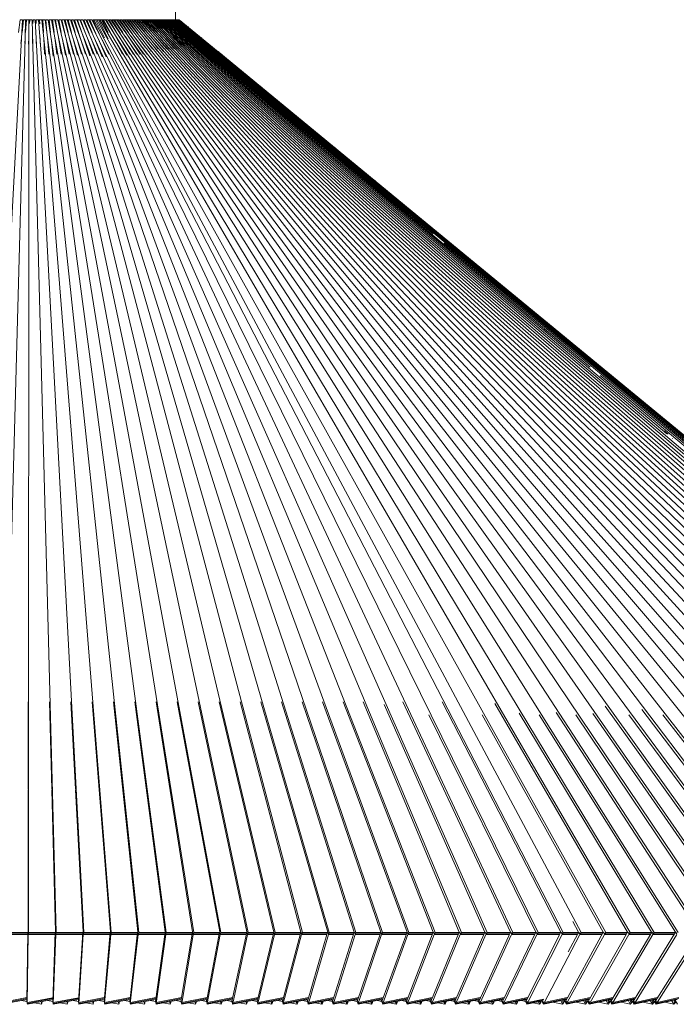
# Model space of a CAD drawing. Header units: millimetres. Extents: x 6154 to 9370, y -3062 to 6985.
# Tile 15 of 22: x 6590 to 6775, y 1381 to 1658. Entities that reach past the tile are written whole.
import ezdxf

# ---------------------------------------------------------------- set-up
doc = ezdxf.new("R2010")
doc.units = ezdxf.units.MM
doc.linetypes.add('Dash', pattern=[6, 3, -3])
doc.layers.add('A-ANNO-DIMS', color=7, linetype='Dash', lineweight=9, true_color=0xd2d2d2)
doc.layers.add('E-LITE-EQPM', color=7, linetype='Continuous', lineweight=20)

# ---------------------------------------------------------------- blocks, each defined once
blk = doc.blocks.new('20116 - 20116 SAIGON IN Ivory white pendant lamp ø700-517438-Alzado_PDF')
at = {"layer": 'E-LITE-EQPM'}
for p, q in [((6577.43, 1401.25), (6591.22, 1657.85)), ((6590.58, 1657.85), (6590.11, 1654.28)), ((6590.58, 1657.85), (6591.22, 1657.85)), ((6591.49, 1657.85), (6591.11, 1654.28)), ((6591.49, 1657.85), (6593.95, 1657.85)), ((6591.49, 1657.85), (6592.13, 1657.85)), ((6591.99, 1652.69), (6592.13, 1657.85)), ((6592.4, 1657.85), (6592.12, 1654.28)), ((6592.13, 1657.85), (6592.94, 1657.85)), ((6592.94, 1657.85), (6593.31, 1657.85)), ((6592.94, 1401.25), (6593.04, 1657.85)), ((6593.31, 1657.85), (6593.25, 1656.74)), ((6593.31, 1657.85), (6593.95, 1657.85)), ((6600.71, 1401.25), (6593.95, 1657.85)), ((6594.22, 1657.85), (6594.19, 1656.75)), ((6594.22, 1657.85), (6594.85, 1657.85)), ((6608.45, 1401.25), (6594.85, 1657.85)), ((6595.13, 1657.85), (6597.58, 1657.85)), ((6595.13, 1657.85), (6595.76, 1657.85)), ((6595.13, 1657.85), (6595.13, 1656.74)), ((6595.76, 1657.85), (6596.39, 1657.85)), ((6616.22, 1401.25), (6595.76, 1657.85)), ((6596.04, 1657.85), (6596.07, 1656.72)), ((6596.39, 1657.85), (6596.94, 1657.85)), ((6623.94, 1401.25), (6596.67, 1657.85)), ((6596.94, 1657.85), (6597.58, 1657.85)), ((6596.94, 1657.85), (6597.13, 1654.28)), ((6631.69, 1401.25), (6597.58, 1657.85)), ((6597.85, 1657.85), (6598.13, 1654.28)), ((6597.85, 1657.85), (6598.48, 1657.85)), ((6639.39, 1401.25), (6598.48, 1657.85)), ((6598.75, 1657.85), (6601.18, 1657.85)), ((6598.75, 1657.85), (6599.13, 1654.28)), ((6598.75, 1657.85), (6599.38, 1657.85)), ((6599.38, 1657.85), (6599.84, 1657.85)), ((6647.06, 1401.25), (6599.38, 1657.85)), ((6599.65, 1657.85), (6600.13, 1654.28)), ((6599.84, 1657.85), (6600.56, 1657.85)), ((6654.74, 1401.25), (6600.29, 1657.85)), ((6600.56, 1657.85), (6601.18, 1657.85)), ((6600.56, 1657.85), (6601.12, 1654.28)), ((6662.35, 1401.25), (6601.18, 1657.85)), ((6601.45, 1657.85), (6602.08, 1657.85)), ((6601.45, 1657.85), (6602.11, 1654.28)), ((6669.97, 1401.25), (6602.08, 1657.85)), ((6602.34, 1657.85), (6603.29, 1653.35)), ((6602.34, 1657.85), (6603.85, 1657.85)), ((6602.34, 1657.85), (6602.97, 1657.85)), ((6602.97, 1657.85), (6603.29, 1657.85)), ((6677.53, 1401.25), (6602.97, 1657.85)), ((6603.23, 1657.85), (6604.08, 1654.28)), ((6603.29, 1657.85), (6604.12, 1657.85)), ((6685.04, 1401.25), (6603.85, 1657.85)), ((6604.12, 1657.85), (6604.73, 1657.85)), ((6604.12, 1657.85), (6605.05, 1654.28)), ((6692.53, 1401.25), (6604.73, 1657.85)), ((6605, 1657.85), (6605.61, 1657.85)), ((6605, 1657.85), (6606.03, 1654.28)), ((6699.94, 1401.25), (6605.61, 1657.85)), ((6605.87, 1657.85), (6606.48, 1657.85)), ((6605.87, 1657.85), (6607.34, 1657.85)), ((6605.87, 1657.85), (6608.93, 1648.11)), ((6606.48, 1657.85), (6606.74, 1657.85)), ((6707.34, 1401.25), (6606.48, 1657.85)), ((6606.74, 1657.85), (6607.34, 1657.85)), ((6606.74, 1657.85), (6610.19, 1647.69)), ((6714.67, 1401.25), (6607.34, 1657.85)), ((6607.6, 1657.85), (6608.91, 1654.28)), ((6607.6, 1657.85), (6608.2, 1657.85)), ((6607.63, 1657.85), (6608.2, 1657.85)), ((6721.91, 1401.25), (6608.2, 1657.85)), ((6608.46, 1657.85), (6609.05, 1657.85)), ((6608.46, 1657.85), (6609.97, 1653.97)), ((6608.48, 1657.85), (6609.05, 1657.85)), ((6729.14, 1401.25), (6609.05, 1657.85)), ((6609.31, 1657.85), (6610.73, 1657.85)), ((6609.31, 1657.85), (6609.9, 1657.85)), ((6609.31, 1657.85), (6610.79, 1654.28)), ((6609.33, 1657.85), (6609.9, 1657.85)), ((6609.9, 1657.85), (6610.19, 1657.85)), ((6736.26, 1401.25), (6609.9, 1657.85)), ((6610.15, 1657.85), (6611.85, 1653.97)), ((6610.19, 1657.85), (6610.73, 1657.85)), ((6610.35, 1657.12), (6610.19, 1657.12)), ((6743.34, 1401.25), (6610.73, 1657.85)), ((6610.98, 1657.85), (6612.78, 1653.97)), ((6610.98, 1657.85), (6612.15, 1657.85)), ((6611, 1657.85), (6611.81, 1657.85)), ((6748.33, 1401.25), (6611.33, 1657.85)), ((6611.81, 1657.85), (6614.31, 1652.73)), ((6611.81, 1657.85), (6612.96, 1657.85)), ((6755.28, 1401.25), (6612.15, 1657.85)), ((6612.62, 1657.85), (6614.01, 1657.85)), ((6612.62, 1657.85), (6614.56, 1657.85)), ((6612.62, 1657.85), (6615.37, 1652.5)), ((6612.96, 1657.85), (6613.64, 1657.85)), ((6762.15, 1401.25), (6612.96, 1657.85)), ((6613.43, 1657.85), (6615.37, 1654.25)), ((6768.93, 1401.25), (6613.77, 1657.85)), ((6614.01, 1657.85), (6615.98, 1654.28)), ((6614.01, 1657.85), (6614.56, 1657.85)), ((6775.63, 1401.25), (6614.56, 1657.85)), ((6614.8, 1657.85), (6617.03, 1653.97)), ((6614.8, 1657.85), (6615.35, 1657.85)), ((6614.82, 1657.85), (6615.35, 1657.85)), ((6782.24, 1401.25), (6615.35, 1657.85)), ((6615.58, 1657.85), (6617.72, 1654.28)), ((6615.58, 1657.85), (6616.12, 1657.85)), ((6615.6, 1657.85), (6616.12, 1657.85)), ((6788.77, 1401.25), (6616.12, 1657.85)), ((6616.35, 1657.85), (6618.77, 1653.97)), ((6616.35, 1657.85), (6616.88, 1657.85)), ((6616.35, 1657.85), (6617.09, 1657.85)), ((6616.36, 1657.85), (6616.88, 1657.85)), ((6616.88, 1657.85), (6617.09, 1657.85)), ((6795.19, 1401.25), (6616.88, 1657.85)), ((6617.09, 1657.85), (6617.11, 1657.85)), ((6617.11, 1657.85), (6619.42, 1654.28)), ((6617.11, 1657.85), (6617.64, 1657.85)), ((6617.11, 1657.85), (6617.64, 1657.85)), ((6801.52, 1401.25), (6617.64, 1657.85)), ((6617.86, 1657.85), (6620.45, 1653.97)), ((6617.86, 1657.85), (6618.38, 1657.85)), ((6617.88, 1657.85), (6618.38, 1657.85)), ((6807.75, 1401.25), (6618.38, 1657.85)), ((6618.6, 1657.85), (6621.06, 1654.28)), ((6618.6, 1657.85), (6619.11, 1657.85)), ((6618.61, 1657.85), (6619.11, 1657.85)), ((6813.88, 1401.25), (6619.11, 1657.85)), ((6619.33, 1657.85), (6622.08, 1653.97)), ((6619.33, 1657.85), (6619.83, 1657.85)), ((6619.35, 1657.85), (6619.83, 1657.85)), ((6819.9, 1401.25), (6619.83, 1657.85)), ((6620.04, 1657.85), (6622.66, 1654.28)), ((6620.04, 1657.85), (6620.53, 1657.85)), ((6620.04, 1657.85), (6620.54, 1657.85)), ((6620.53, 1657.85), (6620.54, 1657.85)), ((6825.81, 1401.25), (6620.53, 1657.85)), ((6620.54, 1657.85), (6620.74, 1657.85)), ((6620.74, 1657.85), (6623.66, 1653.97)), ((6620.74, 1657.85), (6621.23, 1657.85)), ((6620.74, 1657.85), (6621.23, 1657.85)), ((6831.61, 1401.25), (6621.23, 1657.85)), ((6621.43, 1657.85), (6624.19, 1654.28)), ((6621.43, 1657.85), (6621.9, 1657.85)), ((6621.44, 1657.85), (6621.9, 1657.85)), ((6837.3, 1401.25), (6621.9, 1657.85)), ((6622.11, 1657.85), (6624.94, 1654.28)), ((6622.11, 1657.85), (6622.57, 1657.85)), ((6622.11, 1657.85), (6622.57, 1657.85)), ((6842.86, 1401.25), (6622.57, 1657.85)), ((6622.77, 1657.85), (6625.72, 1654.22)), ((6622.77, 1657.85), (6623.22, 1657.85)), ((6622.78, 1657.85), (6623.22, 1657.85)), ((6848.31, 1401.25), (6623.22, 1657.85)), ((6623.42, 1657.85), (6626.39, 1654.28)), ((6623.42, 1657.85), (6623.86, 1657.85)), ((6623.42, 1657.85), (6623.86, 1657.85)), ((6623.42, 1657.85), (6623.86, 1657.85)), ((6623.86, 1657.85), (6623.99, 1657.85)), ((6853.63, 1401.25), (6623.86, 1657.85)), ((6623.99, 1657.85), (6624.05, 1657.85)), ((6624.05, 1657.85), (6627.35, 1653.97)), ((6624.05, 1657.85), (6624.49, 1657.85)), ((6624.05, 1657.85), (6624.49, 1657.85)), ((6858.83, 1401.25), (6624.49, 1657.85)), ((6624.67, 1657.85), (6627.78, 1654.28)), ((6624.67, 1657.85), (6625.09, 1657.85)), ((6624.68, 1657.85), (6625.09, 1657.85)), ((6863.9, 1401.25), (6625.09, 1657.85)), ((6625.27, 1657.85), (6628.45, 1654.28)), ((6625.27, 1657.85), (6625.69, 1657.85)), ((6625.28, 1657.85), (6625.69, 1657.85)), ((6868.84, 1401.25), (6625.69, 1657.85)), ((6625.86, 1657.85), (6629.17, 1654.2)), ((6625.86, 1657.85), (6626.27, 1657.85)), ((6625.87, 1657.85), (6626.27, 1657.85)), ((6873.65, 1401.25), (6626.27, 1657.85)), ((6626.44, 1657.85), (6629.74, 1654.28)), ((6626.44, 1657.85), (6626.83, 1657.85)), ((6626.44, 1657.85), (6626.83, 1657.85)), ((6878.32, 1401.25), (6626.83, 1657.85)), ((6627, 1657.85), (6629.43, 1655.26)), ((6627, 1657.85), (6627.38, 1657.85)), ((6627, 1657.85), (6627.38, 1657.85)), ((6627, 1657.85), (6627.38, 1657.85)), ((6627.38, 1657.85), (6627.44, 1657.85)), ((6882.85, 1401.25), (6627.38, 1657.85)), ((6627.44, 1657.85), (6627.54, 1657.85)), ((6627.54, 1657.85), (6630.01, 1655.26)), ((6627.54, 1657.85), (6627.91, 1657.85)), ((6627.54, 1657.85), (6627.91, 1657.85)), ((6887.25, 1401.25), (6627.91, 1657.85)), ((6628.07, 1657.85), (6630.58, 1655.26)), ((6628.07, 1657.85), (6628.43, 1657.85)), ((6628.07, 1657.85), (6628.43, 1657.85)), ((6891.5, 1401.25), (6628.43, 1657.85)), ((6628.58, 1657.85), (6631.13, 1655.26)), ((6628.58, 1657.85), (6628.92, 1657.85)), ((6628.58, 1657.85), (6628.92, 1657.85)), ((6895.61, 1401.25), (6628.92, 1657.85)), ((6629.07, 1657.85), (6631.61, 1655.32)), ((6629.07, 1657.85), (6629.41, 1657.85)), ((6629.07, 1657.85), (6629.41, 1657.85)), ((6899.57, 1401.25), (6629.41, 1657.85)), ((6629.55, 1657.85), (6632.12, 1655.31)), ((6629.55, 1657.85), (6629.87, 1657.85)), ((6629.6, 1657.85), (6629.87, 1657.85)), ((6903.39, 1401.25), (6629.87, 1657.85)), ((6630.01, 1657.85), (6632.62, 1655.32)), ((6630.01, 1657.85), (6630.15, 1657.85)), ((6630.06, 1657.85), (6630.32, 1657.85)), ((6630.15, 1657.85), (6630.32, 1657.85)), ((6907.05, 1401.25), (6630.32, 1657.85)), ((6630.45, 1657.85), (6633.1, 1655.31)), ((6630.45, 1657.85), (6630.75, 1657.85)), ((6630.45, 1657.85), (6630.58, 1657.85)), ((6630.75, 1657.85), (6630.89, 1657.85)), ((6910.57, 1401.25), (6630.75, 1657.85)), ((6630.87, 1657.85), (6633.48, 1655.38)), ((6630.89, 1657.85), (6631.28, 1657.85)), ((6913.93, 1401.25), (6631.16, 1657.85)), ((6631.28, 1657.85), (6634, 1655.3)), ((6631.28, 1657.85), (6631.67, 1657.85)), ((6631.28, 1657.85), (6631.4, 1657.85)), ((6917.14, 1401.25), (6631.55, 1657.85)), ((6631.67, 1657.85), (6633.14, 1656.48)), ((6631.67, 1657.85), (6632.04, 1657.85)), ((6631.67, 1657.85), (6631.78, 1657.85)), ((6920.19, 1401.25), (6631.93, 1657.85)), ((6632.04, 1657.85), (6633.48, 1656.53)), ((6632.04, 1657.85), (6632.39, 1657.85)), ((6632.04, 1657.85), (6632.15, 1657.85)), ((6923.08, 1401.25), (6632.29, 1657.85)), ((6632.39, 1657.85), (6633.91, 1656.48)), ((6632.39, 1657.85), (6632.72, 1657.85)), ((6632.39, 1657.85), (6632.5, 1657.85)), ((6925.81, 1401.25), (6632.63, 1657.85)), ((6632.72, 1657.85), (6634.26, 1656.47)), ((6632.72, 1657.85), (6633.04, 1657.85)), ((6632.72, 1657.85), (6632.82, 1657.85)), ((6928.39, 1401.25), (6632.95, 1657.85)), ((6633.04, 1657.85), (6634.59, 1656.47)), ((6633.04, 1657.85), (6633.34, 1657.85)), ((6930.8, 1401.25), (6633.25, 1657.85)), ((6633.34, 1657.85), (6634.9, 1656.46)), ((6633.34, 1657.85), (6633.61, 1657.85)), ((6933.05, 1401.25), (6633.53, 1657.85)), ((6633.61, 1657.85), (6635.2, 1656.46)), ((6633.61, 1657.85), (6633.76, 1657.85)), ((6935.13, 1401.25), (6633.8, 1657.85)), ((6633.87, 1657.85), (6635.47, 1656.46)), ((6633.87, 1657.85), (6634.01, 1657.85)), ((6875.4, 1453.46), (6634.04, 1657.85)), ((6634.11, 1657.85), (6634.24, 1657.85)), ((6634.25, 1655.82), (6634.34, 1655.74)), ((6634.27, 1657.85), (6634.34, 1657.85)), ((6772.47, 1541.41), (6634.27, 1657.85)), ((6634.33, 1657.85), (6634.34, 1657.83)), ((6634.34, 1657.85), (6634.47, 1657.85)), ((6750.94, 1560.16), (6634.47, 1657.85)), ((6634.53, 1657.85), (6634.66, 1657.85)), ((6706.78, 1597.6), (6634.66, 1657.85)), ((6634.71, 1657.85), (6634.82, 1657.85)), ((6943.07, 1401.25), (6634.82, 1657.85)), ((6634.87, 1657.85), (6634.97, 1657.85)), ((6944.15, 1401.25), (6634.97, 1657.85)), ((6945.07, 1401.25), (6635.1, 1657.85)), ((6635.12, 1656.98), (6635.21, 1656.9)), ((6635.13, 1657.85), (6635.24, 1657.85)), ((6945.81, 1401.25), (6635.21, 1657.85)), ((6654.59, 1641.93), (6635.3, 1657.85)), ((6635.55, 1656.98), (6635.64, 1656.9)), ((6635.56, 1656.59), (6635.64, 1656.53)), ((6635.59, 1657.36), (6635.64, 1657.32)), ((6635.63, 1655.82), (6635.64, 1655.82)), ((6636.07, 1657.3), (6636, 1657.36)), ((6636, 1656.59), (6636.07, 1656.53)), ((6636.01, 1656.21), (6636.07, 1656.16)), ((6636.07, 1657.33), (6636.02, 1657.36)), ((6636.07, 1657.33), (6636.03, 1657.36)), ((6636.04, 1656.98), (6636.07, 1656.96)), ((6636.45, 1656.21), (6636.5, 1656.17)), ((6636.93, 1656.55), (6636.88, 1656.59)), ((6637.87, 1655.82), (6637.72, 1655.94)), ((6637.82, 1655.82), (6637.79, 1655.84)), ((6585.16, 1401.25), (6591.99, 1652.66)), ((6590.94, 1652.63), (6590.79, 1651.19)), ((6591.98, 1652.6), (6591.87, 1651.19)), ((6593.03, 1652.72), (6592.94, 1650.95)), ((6594.08, 1652.7), (6594.04, 1651.19)), ((6595.12, 1652.72), (6595.12, 1651.19)), ((6596.17, 1652.73), (6596.21, 1651.19)), ((6597.22, 1652.69), (6597.46, 1648.11)), ((6598.25, 1652.81), (6598.62, 1648.11)), ((6599.29, 1652.78), (6599.84, 1647.58)), ((6600.32, 1652.8), (6600.94, 1648.11)), ((6601.35, 1652.81), (6602.1, 1648.11)), ((6602.39, 1652.78), (6603.29, 1647.9)), ((6603.39, 1652.9), (6604.4, 1648.11)), ((6604.41, 1652.87), (6605.54, 1648.11)), ((6605.42, 1652.88), (6606.74, 1647.86)), ((6606.42, 1652.9), (6607.81, 1648.11)), ((6609.39, 1652.95), (6611.16, 1648.11)), ((6610.36, 1652.98), (6612.26, 1648.11)), ((6611.32, 1652.99), (6613.64, 1647.42)), ((6612.4, 1652.73), (6614.74, 1647.42)), ((6613.36, 1652.73), (6615.51, 1648.11)), ((6616.63, 1653.1), (6619.4, 1648.11)), ((6617.53, 1653.12), (6620.54, 1647.9)), ((6618.41, 1653.13), (6621.43, 1648.11)), ((6619.28, 1653.16), (6622.42, 1648.11)), ((6620.13, 1653.18), (6623.41, 1648.11)), ((6620.96, 1653.2), (6624.37, 1648.11)), ((6621.78, 1653.24), (6625.32, 1648.11)), ((6622.59, 1653.26), (6626.26, 1648.11)), ((6623.79, 1652.73), (6625.72, 1650.1)), ((6624.6, 1652.73), (6627.44, 1648.96)), ((6625.39, 1652.73), (6627.78, 1649.65)), ((6625.72, 1653.3), (6629.17, 1648.96)), ((6626.93, 1652.73), (6629.44, 1649.65)), ((6627.44, 1653.02), (6630.89, 1648.88)), ((6628.41, 1652.73), (6631.04, 1649.65)), ((6629.12, 1652.73), (6631.81, 1649.65)), ((6629.82, 1652.73), (6632.62, 1649.59)), ((6630.03, 1653.25), (6633.3, 1649.65)), ((6630.89, 1654.34), (6630.96, 1654.28)), ((6630.89, 1653.03), (6634.02, 1649.65)), ((6631.75, 1652.79), (6634.71, 1649.65)), ((6632.43, 1652.73), (6635.39, 1649.65)), ((6632.62, 1653.17), (6634.54, 1651.19)), ((6633.48, 1653.45), (6636.07, 1650.87)), ((6633.48, 1652.89), (6636.07, 1650.27)), ((6634.27, 1655.05), (6634.34, 1654.99)), ((6634.34, 1653.13), (6636.93, 1650.59)), ((6635.21, 1653.3), (6637.79, 1650.82)), ((6635.21, 1652.81), (6636.93, 1651.14)), ((6635.47, 1653.51), (6637.92, 1651.19)), ((6635.93, 1653.51), (6638.66, 1650.96)), ((6636.37, 1653.51), (6638.87, 1651.19)), ((6636.79, 1653.51), (6639.32, 1651.19)), ((6637.19, 1653.51), (6638.89, 1651.96)), ((6637.57, 1653.51), (6639.52, 1651.76)), ((6637.92, 1653.51), (6639.66, 1651.96)), ((6638.22, 1653.54), (6640.01, 1651.96)), ((6638.58, 1653.51), (6640.38, 1651.93)), ((6638.87, 1653.51), (6640.38, 1652.19)), ((6639.09, 1653.55), (6640.38, 1652.44)), ((6639.39, 1653.51), (6640.38, 1652.66)), ((6639.62, 1653.51), (6640.52, 1652.73)), ((6639.82, 1653.51), (6640.38, 1653.03)), ((6639.95, 1653.56), (6640.38, 1653.19)), ((6640.17, 1653.51), (6640.38, 1653.33)), ((6640.31, 1653.51), (6640.38, 1653.45)), ((6641.67, 1652.69), (6641.62, 1652.73)), ((6641.67, 1652.71), (6641.65, 1652.73)), ((6642.54, 1651.93), (6642.5, 1651.96)), ((6645.16, 1649.77), (6644.69, 1650.16)), ((6646.42, 1648.8), (6646.33, 1648.88)), ((6946.79, 1401.25), (6646.42, 1648.74)), ((6647.28, 1648.07), (6647.24, 1648.11)), ((6647.28, 1648.09), (6647.27, 1648.11)), ((6647.66, 1646.68), (6647.77, 1646.59)), ((6946.38, 1401.25), (6654.61, 1641.91)), ((6657.63, 1639.55), (6657.54, 1639.62)), ((6657.63, 1639.57), (6657.57, 1639.62)), ((6658.49, 1638.84), (6658.48, 1638.85)), ((6658.51, 1638.85), (6658.49, 1638.86)), ((6659.74, 1636.64), (6659.95, 1636.47)), ((6668.84, 1630.31), (6668.79, 1630.36)), ((6668.84, 1630.34), (6668.82, 1630.36)), ((6674.05, 1624.72), (6674.38, 1624.45)), ((6679.2, 1621.82), (6679.13, 1621.88)), ((6681, 1620.33), (6680.92, 1620.4)), ((6680.97, 1620.33), (6680.92, 1620.37)), ((6947.02, 1401.25), (6685.5, 1616.6)), ((6690.41, 1612.59), (6690.37, 1612.62)), ((6691.1, 1610.45), (6691.57, 1610.06)), ((6590.71, 1605.6), (6590.67, 1604.37)), ((6700.76, 1604.06), (6700.68, 1604.13)), ((6701.62, 1603.35), (6701.61, 1603.36)), ((6941.82, 1401.25), (6709.82, 1595.06)), ((6712.01, 1592.88), (6712.65, 1592.34)), ((6733.54, 1577.08), (6733.47, 1577.13)), ((6738.09, 1570.84), (6738.96, 1570.12)), ((6744.75, 1567.84), (6744.72, 1567.87)), ((6755.96, 1558.61), (6755.96, 1558.61)), ((6940.39, 1401.25), (6753.7, 1557.84)), ((6771.73, 1542.3), (6772.88, 1541.34)), ((6774.08, 1540.05), (6774.02, 1540.1)), ((6592.88, 1466.04), (6592.86, 1441.5)), ((6598.88, 1466.04), (6599.52, 1441.5)), ((6604.87, 1466.04), (6606.16, 1441.5)), ((6610.88, 1466.04), (6616.01, 1401.42)), ((6616.86, 1466.04), (6623.7, 1401.42)), ((6622.85, 1466.04), (6631.41, 1401.42)), ((6628.81, 1466.04), (6639.09, 1401.42)), ((6634.75, 1466.04), (6646.72, 1401.42)), ((6640.69, 1466.04), (6654.37, 1401.43)), ((6646.58, 1466.04), (6661.97, 1401.36)), ((6652.47, 1466.04), (6669.56, 1401.36)), ((6658.32, 1466.04), (6677.09, 1401.36)), ((6664.13, 1466.04), (6684.57, 1401.36)), ((6669.93, 1466.04), (6692.03, 1401.36)), ((6675.66, 1466.04), (6699.42, 1401.36)), ((6681.39, 1466.04), (6706.79, 1401.36)), ((6687.06, 1466.04), (6714.08, 1401.36)), ((6693, 1465.29), (6721.3, 1401.36)), ((6698.25, 1466.04), (6728.5, 1401.36)), ((6709.25, 1466.04), (6742.65, 1401.36)), ((6724.05, 1465.62), (6761.39, 1401.36)), ((6755.1, 1464.91), (6800.67, 1401.29)), ((6705.55, 1462.42), (6735.59, 1401.36)), ((6720.52, 1462.39), (6754.55, 1401.36)), ((6730.95, 1462.91), (6768.18, 1401.3)), ((6736.53, 1462.39), (6774.86, 1401.3)), ((6741.3, 1463.06), (6781.45, 1401.3)), ((6746.86, 1462.39), (6787.95, 1401.29)), ((6751.65, 1462.78), (6794.36, 1401.29)), ((6761.8, 1462.4), (6806.85, 1401.33)), ((6765.45, 1463.94), (6812.99, 1401.28)), ((6771.35, 1462.4), (6819, 1401.28)), ((6592.86, 1441.35), (6592.83, 1401.42)), ((6599.52, 1441.35), (6600.56, 1401.42)), ((6606.17, 1441.35), (6608.27, 1401.42)), ((6746.05, 1404.32), (6747.63, 1401.36)), ((6592.66, 1400.71), (6585.06, 1400.72)), ((6585.16, 1401.25), (6592.66, 1401.24)), ((6592.49, 1381.85), (6592.71, 1401.36)), ((6592.6, 1381.32), (6592.83, 1400.84)), ((6600.37, 1400.71), (6592.83, 1400.72)), ((6592.94, 1401.25), (6600.39, 1401.24)), ((6599.73, 1381.85), (6600.45, 1401.36)), ((6599.86, 1381.32), (6600.58, 1400.72)), ((6600.58, 1400.72), (6600.58, 1400.84)), ((6608.06, 1400.71), (6600.58, 1400.72)), ((6600.71, 1401.25), (6608.1, 1401.24)), ((6606.95, 1381.85), (6608.17, 1401.36)), ((6607.09, 1381.32), (6608.31, 1400.72)), ((6608.31, 1400.72), (6608.31, 1400.84)), ((6615.78, 1400.71), (6608.31, 1400.72)), ((6608.45, 1401.25), (6615.83, 1401.24)), ((6614.2, 1381.85), (6615.92, 1401.36)), ((6614.35, 1381.32), (6616.07, 1400.72)), ((6616.07, 1400.72), (6616.08, 1400.84)), ((6623.55, 1400.71), (6616.07, 1400.72)), ((6616.22, 1401.25), (6623.52, 1401.24)), ((6621.4, 1381.85), (6623.62, 1401.36)), ((6621.57, 1381.32), (6623.78, 1400.72)), ((6623.78, 1400.72), (6623.79, 1400.84)), ((6631.26, 1400.7), (6623.78, 1400.72)), ((6623.94, 1401.25), (6631.33, 1401.24)), ((6628.63, 1381.85), (6631.34, 1401.36)), ((6628.81, 1381.32), (6631.51, 1400.72)), ((6631.51, 1400.72), (6631.52, 1400.84)), ((6638.93, 1400.7), (6631.51, 1400.72)), ((6631.69, 1401.25), (6639.01, 1401.24)), ((6635.82, 1381.85), (6639.03, 1401.36)), ((6636.01, 1381.32), (6639.21, 1400.72)), ((6639.21, 1400.72), (6639.22, 1400.84)), ((6646.56, 1400.71), (6639.21, 1400.72)), ((6639.39, 1401.25), (6646.65, 1401.24)), ((6642.97, 1381.85), (6646.67, 1401.36)), ((6643.18, 1381.32), (6646.86, 1400.72)), ((6646.86, 1400.72), (6646.88, 1400.84)), ((6654.2, 1400.7), (6646.86, 1400.72)), ((6647.06, 1401.25), (6654.31, 1401.24)), ((6650.14, 1381.85), (6654.33, 1401.36)), ((6650.36, 1381.32), (6654.53, 1400.72)), ((6654.53, 1400.72), (6654.55, 1400.84)), ((6661.78, 1400.7), (6654.53, 1400.72)), ((6654.74, 1401.25), (6661.9, 1401.24)), ((6657.24, 1381.85), (6661.92, 1401.36)), ((6657.47, 1381.32), (6662.13, 1400.72)), ((6662.13, 1400.72), (6662.16, 1400.84)), ((6669.36, 1400.7), (6662.13, 1400.72)), ((6662.35, 1401.25), (6669.49, 1401.24)), ((6664.35, 1381.85), (6669.52, 1401.36)), ((6664.59, 1381.32), (6669.74, 1400.72)), ((6669.74, 1400.72), (6669.77, 1400.84)), ((6676.88, 1400.7), (6669.74, 1400.72)), ((6669.97, 1401.25), (6677.03, 1401.24)), ((6671.4, 1381.85), (6677.06, 1401.36)), ((6671.66, 1381.32), (6677.29, 1400.72)), ((6677.29, 1400.72), (6677.32, 1400.84)), ((6684.35, 1400.7), (6677.29, 1400.72)), ((6677.53, 1401.25), (6684.51, 1401.24)), ((6678.41, 1381.85), (6684.54, 1401.36)), ((6678.67, 1381.32), (6684.78, 1400.72)), ((6684.78, 1400.72), (6684.81, 1400.84)), ((6691.81, 1400.7), (6684.78, 1400.72)), ((6685.04, 1401.25), (6691.98, 1401.24)), ((6685.4, 1381.85), (6692.02, 1401.36)), ((6685.68, 1381.32), (6692.26, 1400.72)), ((6692.26, 1400.72), (6692.3, 1400.84)), ((6699.19, 1400.7), (6692.26, 1400.72)), ((6692.32, 1381.85), (6699.41, 1401.36)), ((6692.53, 1401.25), (6699.37, 1401.24)), ((6692.61, 1381.32), (6699.66, 1400.72)), ((6699.22, 1381.85), (6706.79, 1401.36)), ((6699.52, 1381.32), (6707.05, 1400.72)), ((6699.66, 1400.72), (6699.7, 1400.84)), ((6706.55, 1400.7), (6699.66, 1400.72)), ((6699.94, 1401.25), (6706.74, 1401.24)), ((6706.06, 1381.85), (6714.09, 1401.36)), ((6706.37, 1381.32), (6714.36, 1400.72)), ((6707.05, 1400.72), (6707.09, 1400.84)), ((6713.84, 1400.7), (6707.05, 1400.72)), ((6707.34, 1401.25), (6714.04, 1401.24)), ((6712.82, 1381.85), (6721.32, 1401.36)), ((6713.15, 1381.32), (6721.6, 1400.72)), ((6714.36, 1400.72), (6714.41, 1400.84)), ((6721.05, 1400.7), (6714.36, 1400.72)), ((6714.67, 1401.25), (6721.27, 1401.24)), ((6719.56, 1381.85), (6728.52, 1401.36)), ((6719.9, 1381.32), (6728.81, 1400.72)), ((6721.6, 1400.72), (6721.65, 1400.84)), ((6728.22, 1400.7), (6721.6, 1400.72)), ((6721.91, 1401.25), (6728.47, 1401.24)), ((6726.21, 1381.85), (6735.62, 1401.36)), ((6726.56, 1381.32), (6735.92, 1400.72)), ((6728.81, 1400.72), (6728.86, 1400.84)), ((6735.31, 1400.7), (6728.81, 1400.72)), ((6729.14, 1401.25), (6735.57, 1401.24)), ((6732.82, 1381.85), (6742.69, 1401.36)), ((6733.18, 1381.32), (6743, 1400.72)), ((6735.92, 1400.72), (6735.98, 1400.84)), ((6742.36, 1400.7), (6735.92, 1400.72)), ((6736.26, 1401.25), (6742.63, 1401.24)), ((6737.85, 1381.32), (6747.98, 1400.72)), ((6747.33, 1400.71), (6743, 1400.72)), ((6743.34, 1401.25), (6747.6, 1401.24)), ((6743.97, 1381.85), (6754.59, 1401.36)), ((6744.48, 1381.56), (6754.91, 1400.72)), ((6744.75, 1395.77), (6747.39, 1400.83)), ((6747.39, 1400.83), (6747.67, 1401.36)), ((6754.24, 1400.7), (6747.98, 1400.72)), ((6748.33, 1401.25), (6754.53, 1401.24)), ((6750.38, 1381.85), (6761.44, 1401.36)), ((6750.9, 1381.56), (6761.77, 1400.72)), ((6761.07, 1400.7), (6754.91, 1400.72)), ((6755.28, 1401.25), (6761.38, 1401.24)), ((6756.71, 1381.85), (6768.21, 1401.36)), ((6757.25, 1381.56), (6768.55, 1400.72)), ((6767.82, 1400.7), (6761.77, 1400.72)), ((6762.15, 1401.25), (6768.14, 1401.24)), ((6762.97, 1381.85), (6774.89, 1401.36)), ((6763.52, 1381.56), (6775.24, 1400.72)), ((6774.49, 1400.7), (6768.55, 1400.72)), ((6768.93, 1401.25), (6774.82, 1401.24)), ((6769.14, 1381.85), (6781.49, 1401.36)), ((6769.71, 1381.56), (6781.84, 1400.72)), ((6592.46, 1382.92), (6585.33, 1381.57)), ((6585.33, 1381.32), (6592.46, 1382.66)), ((6585.39, 1381.05), (6592.5, 1382.39)), ((6592.49, 1381.83), (6591, 1382.11)), ((6592.49, 1381.85), (6592.55, 1381.56)), ((6592.55, 1381.84), (6592.55, 1381.56)), ((6592.55, 1381.56), (6592.65, 1381.05)), ((6592.6, 1381.32), (6599.71, 1382.66)), ((6599.72, 1382.91), (6592.61, 1381.57)), ((6592.65, 1381.05), (6599.77, 1382.39)), ((6596.61, 1381.05), (6594.63, 1381.42)), ((6596.61, 1381.8), (6596.61, 1381.05)), ((6596.67, 1381.33), (6596.61, 1381.05)), ((6596.77, 1381.83), (6596.66, 1381.32)), ((6599.73, 1381.83), (6598.25, 1382.11)), ((6599.73, 1381.85), (6599.8, 1381.56)), ((6599.8, 1381.84), (6599.81, 1381.56)), ((6599.84, 1381.57), (6599.81, 1381.56)), ((6599.81, 1381.56), (6599.84, 1381.39)), ((6599.85, 1381.32), (6599.9, 1381.05)), ((6599.86, 1381.32), (6606.95, 1382.66)), ((6606.96, 1382.91), (6599.87, 1381.57)), ((6599.9, 1381.05), (6607.01, 1382.39)), ((6603.84, 1381.05), (6601.87, 1381.42)), ((6603.82, 1381.79), (6603.84, 1381.05)), ((6603.9, 1381.33), (6603.84, 1381.05)), ((6603.99, 1381.82), (6603.89, 1381.32)), ((6603.95, 1381.82), (6603.96, 1381.56)), ((6606.95, 1381.83), (6605.49, 1382.11)), ((6606.95, 1381.85), (6607.03, 1381.56)), ((6607.03, 1381.84), (6607.05, 1381.56)), ((6607.05, 1381.56), (6607.13, 1381.05)), ((6607.09, 1381.32), (6614.21, 1382.66)), ((6614.23, 1382.92), (6607.1, 1381.57)), ((6607.13, 1381.05), (6614.23, 1382.39)), ((6611.07, 1381.05), (6609.1, 1381.42)), ((6611.05, 1381.79), (6611.07, 1381.05)), ((6611.21, 1381.56), (6611.07, 1381.05)), ((6611.23, 1381.83), (6611.14, 1381.32)), ((6611.2, 1381.82), (6611.21, 1381.56)), ((6614.2, 1381.83), (6612.73, 1382.11)), ((6614.2, 1381.85), (6614.28, 1381.56)), ((6614.29, 1381.84), (6614.32, 1381.56)), ((6614.32, 1381.56), (6614.38, 1381.05)), ((6614.35, 1381.32), (6621.43, 1382.66)), ((6621.52, 1382.92), (6614.37, 1381.57)), ((6614.38, 1381.05), (6621.47, 1382.39)), ((6618.32, 1381.05), (6616.35, 1381.42)), ((6618.28, 1381.79), (6618.32, 1381.05)), ((6618.47, 1381.56), (6618.32, 1381.05)), ((6618.47, 1381.82), (6618.4, 1381.32)), ((6618.46, 1381.82), (6618.47, 1381.56)), ((6621.4, 1381.83), (6619.96, 1382.11)), ((6621.4, 1381.85), (6621.49, 1381.56)), ((6621.51, 1381.84), (6621.54, 1381.56)), ((6621.54, 1381.56), (6621.59, 1381.05)), ((6621.57, 1381.32), (6628.66, 1382.66)), ((6628.78, 1382.93), (6621.59, 1381.57)), ((6621.59, 1381.05), (6628.67, 1382.39)), ((6625.53, 1381.05), (6623.56, 1381.42)), ((6625.46, 1381.79), (6625.53, 1381.05)), ((6625.69, 1381.56), (6625.53, 1381.05)), ((6625.67, 1381.82), (6625.61, 1381.32)), ((6625.66, 1381.82), (6625.69, 1381.56)), ((6628.63, 1381.83), (6627.17, 1382.11)), ((6628.63, 1381.85), (6628.8, 1381.34)), ((6628.68, 1382.39), (6628.69, 1382.3)), ((6628.75, 1381.84), (6628.78, 1381.56)), ((6628.78, 1381.56), (6628.82, 1381.05)), ((6628.81, 1381.32), (6635.87, 1382.66)), ((6628.82, 1381.05), (6635.88, 1382.39)), ((6636, 1382.93), (6628.84, 1381.57)), ((6632.75, 1381.05), (6630.78, 1381.42)), ((6632.67, 1381.78), (6632.75, 1381.05)), ((6632.92, 1381.56), (6632.75, 1381.05)), ((6632.88, 1381.82), (6632.84, 1381.32)), ((6632.89, 1381.82), (6632.92, 1381.56)), ((6635.82, 1381.83), (6634.37, 1382.11)), ((6635.81, 1382.38), (6635.86, 1382.09)), ((6635.82, 1381.85), (6636, 1381.34)), ((6635.87, 1382.39), (6635.89, 1382.27)), ((6635.95, 1381.84), (6635.99, 1381.56)), ((6635.98, 1381.32), (6636.02, 1381.05)), ((6635.99, 1381.56), (6636.02, 1381.05)), ((6636.01, 1381.32), (6643.04, 1382.66)), ((6636.02, 1381.05), (6643.06, 1382.39)), ((6643.18, 1382.93), (6636.05, 1381.57)), ((6639.92, 1381.05), (6637.97, 1381.42)), ((6639.82, 1381.78), (6639.92, 1381.05)), ((6640.1, 1381.56), (6639.92, 1381.05)), ((6640.05, 1381.82), (6640.01, 1381.32)), ((6640.07, 1381.82), (6640.1, 1381.56)), ((6642.97, 1381.83), (6641.55, 1382.11)), ((6642.94, 1382.37), (6643, 1382.02)), ((6642.97, 1381.85), (6643.17, 1381.34)), ((6643.02, 1382.38), (6643.04, 1382.26)), ((6643.12, 1381.84), (6643.17, 1381.56)), ((6643.13, 1381.32), (6643.17, 1381.05)), ((6643.17, 1381.05), (6650.2, 1382.39)), ((6643.17, 1381.56), (6643.17, 1381.05)), ((6643.18, 1381.32), (6650.32, 1382.68)), ((6650.37, 1382.94), (6643.22, 1381.57)), ((6647.08, 1381.05), (6645.13, 1381.42)), ((6646.97, 1381.78), (6647.08, 1381.05)), ((6647.28, 1381.56), (6647.08, 1381.05)), ((6647.21, 1381.82), (6647.18, 1381.32)), ((6647.24, 1381.83), (6647.28, 1381.56)), ((6647.25, 1381.73), (6647.27, 1381.83)), ((6650.14, 1381.84), (6648.71, 1382.11)), ((6650.08, 1382.37), (6650.35, 1381.05)), ((6650.14, 1381.85), (6650.35, 1381.34)), ((6650.18, 1382.39), (6650.21, 1382.26)), ((6650.29, 1381.84), (6650.35, 1381.56)), ((6650.35, 1381.05), (6657.34, 1382.39)), ((6650.35, 1381.56), (6650.35, 1381.05)), ((6650.36, 1381.32), (6657.44, 1382.68)), ((6657.5, 1382.93), (6650.41, 1381.57)), ((6654.24, 1381.05), (6652.29, 1381.42)), ((6654.11, 1381.77), (6654.24, 1381.05)), ((6654.45, 1381.56), (6654.24, 1381.05)), ((6654.36, 1381.82), (6654.35, 1381.32)), ((6654.4, 1381.83), (6654.45, 1381.56)), ((6654.42, 1381.71), (6654.45, 1381.84)), ((6657.24, 1381.84), (6655.84, 1382.11)), ((6657.16, 1382.36), (6657.45, 1381.05)), ((6657.24, 1381.85), (6657.46, 1381.34)), ((6657.29, 1382.38), (6657.32, 1382.26)), ((6657.41, 1381.84), (6657.47, 1381.56)), ((6657.45, 1381.05), (6664.42, 1382.39)), ((6657.47, 1381.56), (6657.45, 1381.05)), ((6657.47, 1381.32), (6664.57, 1382.69)), ((6664.64, 1382.94), (6657.53, 1381.57)), ((6661.33, 1381.05), (6659.39, 1381.42)), ((6661.18, 1381.77), (6661.33, 1381.05)), ((6661.55, 1381.56), (6661.33, 1381.05)), ((6661.44, 1381.82), (6661.45, 1381.32)), ((6661.5, 1381.83), (6661.55, 1381.56)), ((6661.53, 1381.69), (6661.56, 1381.84)), ((6664.35, 1381.84), (6662.94, 1382.11)), ((6664.24, 1382.36), (6664.57, 1381.05)), ((6664.35, 1381.85), (6664.58, 1381.34)), ((6664.39, 1382.39), (6664.43, 1382.26)), ((6664.53, 1381.84), (6664.6, 1381.56)), ((6664.57, 1381.05), (6671.5, 1382.39)), ((6664.6, 1381.56), (6664.57, 1381.05)), ((6664.59, 1381.32), (6671.65, 1382.68)), ((6671.72, 1382.94), (6664.65, 1381.57)), ((6668.42, 1381.05), (6666.49, 1381.42)), ((6668.26, 1381.77), (6668.42, 1381.05)), ((6668.66, 1381.56), (6668.42, 1381.05)), ((6668.53, 1381.82), (6668.55, 1381.32)), ((6668.6, 1381.83), (6668.66, 1381.56)), ((6668.64, 1381.67), (6668.68, 1381.85)), ((6671.4, 1381.84), (6670.01, 1382.11)), ((6671.28, 1382.35), (6671.63, 1381.05)), ((6671.4, 1381.85), (6671.65, 1381.34)), ((6671.45, 1382.38), (6671.48, 1382.26)), ((6671.6, 1381.84), (6671.67, 1381.56)), ((6671.63, 1381.05), (6678.52, 1382.39)), ((6671.67, 1381.56), (6671.63, 1381.05)), ((6671.66, 1381.32), (6678.67, 1382.68)), ((6678.75, 1382.94), (6671.73, 1381.57)), ((6675.45, 1381.05), (6673.53, 1381.42)), ((6675.27, 1381.76), (6675.45, 1381.05)), ((6675.7, 1381.56), (6675.45, 1381.05)), ((6675.55, 1381.81), (6675.58, 1381.32)), ((6675.63, 1381.83), (6675.7, 1381.56)), ((6675.67, 1381.66), (6675.72, 1381.85)), ((6678.4, 1381.84), (6677.04, 1382.11)), ((6678.26, 1382.34), (6678.63, 1381.05)), ((6678.41, 1381.85), (6678.66, 1381.33)), ((6678.45, 1382.38), (6678.49, 1382.26)), ((6678.61, 1381.84), (6678.69, 1381.56)), ((6678.63, 1381.05), (6685.49, 1382.39)), ((6678.69, 1381.56), (6678.63, 1381.05)), ((6678.67, 1381.32), (6685.69, 1382.69)), ((6685.75, 1382.94), (6678.75, 1381.57)), ((6682.45, 1381.05), (6680.54, 1381.42)), ((6682.25, 1381.76), (6682.45, 1381.05)), ((6682.71, 1381.56), (6682.45, 1381.05)), ((6682.55, 1381.82), (6682.59, 1381.32)), ((6682.65, 1381.8), (6682.71, 1381.56)), ((6682.69, 1381.65), (6682.75, 1381.86)), ((6685.38, 1381.84), (6684.04, 1382.11)), ((6685.23, 1382.34), (6685.63, 1381.05)), ((6685.4, 1381.85), (6685.67, 1381.33)), ((6685.45, 1382.38), (6685.48, 1382.26)), ((6685.49, 1382.39), (6685.59, 1382.41)), ((6685.62, 1381.84), (6685.7, 1381.56)), ((6685.63, 1381.05), (6692.44, 1382.39)), ((6685.7, 1381.56), (6685.63, 1381.05)), ((6685.68, 1381.32), (6692.62, 1382.69)), ((6692.71, 1382.94), (6685.76, 1381.57)), ((6689.42, 1381.05), (6687.52, 1381.42)), ((6689.21, 1381.76), (6689.42, 1381.05)), ((6689.7, 1381.56), (6689.42, 1381.05)), ((6689.52, 1381.82), (6689.57, 1381.32)), ((6689.62, 1381.84), (6689.7, 1381.56)), ((6689.67, 1381.64), (6689.74, 1381.86)), ((6692.28, 1381.85), (6690.98, 1382.11)), ((6692.12, 1382.33), (6692.55, 1381.05)), ((6692.32, 1381.85), (6692.6, 1381.33)), ((6692.36, 1382.38), (6692.4, 1382.26)), ((6692.55, 1381.05), (6699.32, 1382.39)), ((6692.55, 1381.84), (6692.64, 1381.56)), ((6692.64, 1381.56), (6692.55, 1381.05)), ((6692.61, 1381.32), (6699.55, 1382.69)), ((6699.61, 1382.94), (6692.7, 1381.57)), ((6696.32, 1381.05), (6694.43, 1381.42)), ((6696.09, 1381.75), (6696.32, 1381.05)), ((6696.61, 1381.56), (6696.32, 1381.05)), ((6696.41, 1381.82), (6696.47, 1381.32)), ((6696.52, 1381.84), (6696.61, 1381.56)), ((6696.55, 1381.56), (6696.66, 1381.87)), ((6699.17, 1381.85), (6697.89, 1382.11)), ((6699, 1382.33), (6699.46, 1381.05)), ((6699.22, 1381.85), (6699.52, 1381.33)), ((6699.27, 1382.38), (6699.34, 1382.17)), ((6699.32, 1382.39), (6699.44, 1382.42)), ((6699.46, 1381.05), (6706.17, 1382.39)), ((6699.46, 1381.84), (6699.56, 1381.56)), ((6699.56, 1381.56), (6699.46, 1381.05)), ((6699.52, 1381.32), (6706.4, 1382.69)), ((6706.48, 1382.94), (6699.62, 1381.57)), ((6703.2, 1381.05), (6701.33, 1381.42)), ((6702.96, 1381.75), (6703.2, 1381.05)), ((6703.5, 1381.56), (6703.2, 1381.05)), ((6703.28, 1381.81), (6703.36, 1381.32)), ((6703.36, 1381.32), (6703.35, 1381.32)), ((6703.4, 1381.84), (6703.5, 1381.56)), ((6703.45, 1381.56), (6703.56, 1381.87)), ((6705.99, 1381.85), (6704.74, 1382.11)), ((6705.82, 1382.32), (6706.3, 1381.05)), ((6706.06, 1381.85), (6706.36, 1381.33)), ((6706.1, 1382.38), (6706.18, 1382.16)), ((6706.17, 1382.39), (6706.29, 1382.42)), ((6706.3, 1381.05), (6712.96, 1382.39)), ((6706.41, 1381.56), (6706.3, 1381.05)), ((6706.31, 1381.84), (6706.41, 1381.56)), ((6706.37, 1381.32), (6713.19, 1382.69)), ((6713.27, 1382.94), (6706.47, 1381.57)), ((6709.99, 1381.05), (6708.14, 1381.42)), ((6709.74, 1381.74), (6709.99, 1381.05)), ((6710.3, 1381.56), (6709.99, 1381.05)), ((6710.07, 1381.81), (6710.16, 1381.32)), ((6710.2, 1381.84), (6710.3, 1381.56)), ((6710.25, 1381.56), (6710.38, 1381.87)), ((6712.74, 1381.86), (6711.53, 1382.11)), ((6712.56, 1382.31), (6713.07, 1381.05)), ((6712.82, 1381.85), (6713.14, 1381.33)), ((6712.87, 1382.37), (6712.95, 1382.16)), ((6712.96, 1382.39), (6713.07, 1382.41)), ((6713.07, 1381.05), (6719.67, 1382.39)), ((6713.19, 1381.56), (6713.07, 1381.05)), ((6713.08, 1381.84), (6713.19, 1381.56)), ((6713.15, 1381.32), (6719.95, 1382.7)), ((6720, 1382.94), (6713.25, 1381.57)), ((6716.75, 1381.05), (6714.9, 1381.42)), ((6716.48, 1381.74), (6716.75, 1381.05)), ((6717.07, 1381.56), (6716.75, 1381.05)), ((6716.82, 1381.81), (6716.92, 1381.32)), ((6716.96, 1381.84), (6717.07, 1381.56)), ((6717.02, 1381.56), (6717.15, 1381.86)), ((6719.47, 1381.87), (6718.28, 1382.11)), ((6719.28, 1382.31), (6719.81, 1381.05)), ((6719.56, 1381.85), (6719.89, 1381.33)), ((6719.61, 1382.38), (6719.7, 1382.15)), ((6719.67, 1382.39), (6719.82, 1382.42)), ((6719.81, 1381.05), (6726.36, 1382.39)), ((6719.95, 1381.56), (6719.81, 1381.05)), ((6719.84, 1381.84), (6719.95, 1381.56)), ((6719.9, 1381.32), (6726.62, 1382.69)), ((6726.7, 1382.94), (6720.01, 1381.57)), ((6723.46, 1381.05), (6721.63, 1381.42)), ((6723.18, 1381.74), (6723.46, 1381.05)), ((6723.79, 1381.56), (6723.46, 1381.05)), ((6723.53, 1381.81), (6723.64, 1381.32)), ((6723.68, 1381.84), (6723.79, 1381.56)), ((6723.75, 1381.56), (6723.89, 1381.89)), ((6726.1, 1381.87), (6724.96, 1382.11)), ((6725.91, 1382.3), (6726.46, 1381.05)), ((6726.21, 1381.85), (6726.55, 1381.33)), ((6726.25, 1382.37), (6726.35, 1382.15)), ((6726.36, 1382.39), (6726.48, 1382.42)), ((6726.46, 1381.05), (6732.94, 1382.39)), ((6726.62, 1381.56), (6726.46, 1381.05)), ((6726.49, 1381.84), (6726.62, 1381.56)), ((6726.56, 1381.32), (6733.26, 1382.7)), ((6733.29, 1382.94), (6726.67, 1381.57)), ((6730.07, 1381.05), (6728.26, 1381.42)), ((6729.78, 1381.74), (6730.07, 1381.05)), ((6730.42, 1381.56), (6730.07, 1381.05)), ((6730.14, 1381.81), (6730.26, 1381.32)), ((6730.3, 1381.84), (6730.42, 1381.56)), ((6730.37, 1381.56), (6730.53, 1381.89)), ((6732.7, 1381.88), (6731.57, 1382.11)), ((6732.5, 1382.3), (6733.08, 1381.05)), ((6732.82, 1381.85), (6733.17, 1381.33)), ((6732.87, 1382.38), (6732.97, 1382.15)), ((6732.94, 1382.39), (6733.12, 1382.43)), ((6733.08, 1381.05), (6737.59, 1381.99)), ((6733.25, 1381.56), (6733.08, 1381.05)), ((6733.12, 1381.84), (6733.25, 1381.56)), ((6733.18, 1381.32), (6737.75, 1382.27)), ((6737.85, 1382.52), (6733.3, 1381.57)), ((6736.66, 1381.05), (6734.87, 1381.42)), ((6736.35, 1381.73), (6736.66, 1381.05)), ((6737.02, 1381.56), (6736.66, 1381.05)), ((6736.71, 1381.81), (6736.85, 1381.32)), ((6736.89, 1381.84), (6737.02, 1381.56)), ((6736.97, 1381.56), (6737.13, 1381.9)), ((6737.32, 1381.94), (6737.74, 1381.05)), ((6737.48, 1381.85), (6737.55, 1381.99)), ((6737.48, 1381.85), (6737.84, 1381.33)), ((6737.74, 1381.05), (6744.11, 1382.39)), ((6737.84, 1381.32), (6737.74, 1381.05)), ((6737.85, 1381.32), (6744.43, 1382.7)), ((6737.85, 1381.71), (6737.92, 1381.56)), ((6737.92, 1381.56), (6737.85, 1381.35)), ((6737.85, 1381.32), (6737.85, 1381.32)), ((6744.48, 1382.94), (6737.97, 1381.57)), ((6743.14, 1381.05), (6740.44, 1381.62)), ((6742.65, 1382.09), (6743.14, 1381.05)), ((6743.08, 1381.87), (6743.18, 1381.85)), ((6743.51, 1381.56), (6743.14, 1381.05)), ((6743.18, 1381.85), (6743.36, 1382.22)), ((6743.18, 1381.85), (6743.34, 1381.32)), ((6743.21, 1382.2), (6743.25, 1382.1)), ((6743.38, 1381.84), (6743.51, 1381.56)), ((6743.46, 1381.56), (6743.72, 1382.06)), ((6743.61, 1382.29), (6744.23, 1381.05)), ((6743.97, 1381.85), (6744.33, 1381.33)), ((6744.01, 1382.37), (6744.13, 1382.14)), ((6744.11, 1382.39), (6744.28, 1382.43)), ((6744.23, 1381.05), (6750.52, 1382.39)), ((6744.42, 1381.56), (6744.23, 1381.05)), ((6744.28, 1381.84), (6744.42, 1381.56)), ((6744.34, 1381.32), (6750.86, 1382.71)), ((6750.9, 1382.94), (6744.47, 1381.57)), ((6749.56, 1381.05), (6746.89, 1381.62)), ((6749.06, 1382.08), (6749.56, 1381.05)), ((6749.95, 1381.56), (6749.56, 1381.05)), ((6749.6, 1381.85), (6749.79, 1382.22)), ((6749.6, 1381.85), (6749.77, 1381.32)), ((6749.63, 1382.2), (6749.68, 1382.1)), ((6749.81, 1381.84), (6749.95, 1381.56)), ((6749.9, 1381.56), (6750.14, 1382.01)), ((6750, 1382.28), (6750.64, 1381.05)), ((6750.38, 1381.85), (6750.75, 1381.33)), ((6750.42, 1382.37), (6750.54, 1382.14)), ((6750.52, 1382.39), (6750.71, 1382.43)), ((6750.64, 1381.05), (6756.86, 1382.39)), ((6750.85, 1381.56), (6750.64, 1381.05)), ((6750.7, 1381.84), (6750.85, 1381.56)), ((6750.76, 1381.32), (6757.22, 1382.71)), ((6751.01, 1382.96), (6750.9, 1382.94)), ((6757.25, 1382.94), (6750.9, 1381.57)), ((6755.93, 1381.05), (6753.28, 1381.62)), ((6755.4, 1382.08), (6755.93, 1381.05)), ((6756.32, 1381.56), (6755.93, 1381.05)), ((6755.96, 1381.85), (6756.16, 1382.22)), ((6755.96, 1381.85), (6756.14, 1381.32)), ((6755.99, 1382.2), (6756.04, 1382.1)), ((6756.18, 1381.84), (6756.32, 1381.56)), ((6756.28, 1381.56), (6756.49, 1381.95)), ((6756.31, 1382.27), (6756.98, 1381.05)), ((6756.71, 1381.85), (6757.1, 1381.33)), ((6756.76, 1382.37), (6756.88, 1382.14)), ((6756.86, 1382.39), (6757.05, 1382.43)), ((6756.98, 1381.05), (6763.12, 1382.39)), ((6757.2, 1381.56), (6756.98, 1381.05)), ((6757.05, 1381.84), (6757.2, 1381.56)), ((6757.11, 1381.32), (6763.49, 1382.71)), ((6757.37, 1382.97), (6757.25, 1382.94)), ((6763.53, 1382.94), (6757.25, 1381.57)), ((6762.19, 1381.05), (6759.58, 1381.62)), ((6761.64, 1382.07), (6762.19, 1381.05)), ((6762.59, 1381.56), (6762.19, 1381.05)), ((6762.21, 1381.85), (6762.42, 1382.22)), ((6762.21, 1381.85), (6762.41, 1381.32)), ((6762.25, 1382.2), (6762.3, 1382.1)), ((6762.44, 1381.84), (6762.59, 1381.56)), ((6762.55, 1382.27), (6763.24, 1381.05)), ((6762.55, 1381.56), (6762.75, 1381.91)), ((6762.97, 1381.85), (6763.36, 1381.33)), ((6763.01, 1382.37), (6763.14, 1382.14)), ((6763.12, 1382.39), (6763.33, 1382.44)), ((6763.24, 1381.05), (6769.3, 1382.39)), ((6763.47, 1381.56), (6763.24, 1381.05)), ((6763.31, 1381.84), (6763.47, 1381.56)), ((6763.37, 1381.32), (6769.69, 1382.71)), ((6769.71, 1382.94), (6763.52, 1381.57)), ((6763.65, 1382.97), (6763.53, 1382.94)), ((6768.39, 1381.05), (6765.81, 1381.62)), ((6767.83, 1382.07), (6768.39, 1381.05)), ((6768.81, 1381.56), (6768.39, 1381.05)), ((6768.41, 1381.85), (6768.64, 1382.25)), ((6768.41, 1381.85), (6768.62, 1381.32)), ((6768.45, 1382.2), (6768.51, 1382.1)), ((6768.65, 1381.84), (6768.81, 1381.56)), ((6768.71, 1382.26), (6769.42, 1381.05)), ((6768.76, 1381.56), (6768.9, 1381.79)), ((6769.14, 1381.85), (6769.55, 1381.33)), ((6769.19, 1382.37), (6769.32, 1382.14)), ((6769.3, 1382.39), (6769.51, 1382.44)), ((6769.42, 1381.05), (6775.4, 1382.39)), ((6769.66, 1381.56), (6769.42, 1381.05)), ((6769.5, 1381.84), (6769.66, 1381.56)), ((6769.56, 1381.32), (6775.8, 1382.72)), ((6769.85, 1382.97), (6769.71, 1382.94)), ((6775.82, 1382.94), (6769.71, 1381.57)), ((6774.48, 1381.05), (6771.95, 1381.62)), ((6773.91, 1382.06), (6774.48, 1381.05)), ((6774.91, 1381.56), (6774.48, 1381.05)), ((6774.49, 1381.85), (6774.74, 1382.24)), ((6774.49, 1381.85), (6774.71, 1381.32)), ((6774.54, 1382.2), (6774.6, 1382.1)), ((6774.75, 1381.84), (6774.91, 1381.56)), ((6774.78, 1382.25), (6775.51, 1381.05)), ((6774.87, 1381.56), (6775.04, 1381.83))]:
    blk.add_line(p, q, dxfattribs=at)
at = {"layer": 'E-LITE-EQPM', "flags": 128}
for points in [[(6585.06, 1400.84), (6590.01, 1400.83), (6592.66, 1400.82)], [(6592.71, 1401.36), (6592.77, 1401.1), (6592.83, 1400.84)], [(6592.83, 1400.84), (6597.76, 1400.83), (6600.38, 1400.82)], [(6592.85, 1400.84), (6592.89, 1400.99), (6592.94, 1401.25)], [(6600.45, 1401.36), (6600.52, 1401.1), (6600.58, 1400.84)], [(6600.6, 1400.84), (6605.49, 1400.83), (6608.07, 1400.82)], [(6600.61, 1400.84), (6600.64, 1400.99), (6600.71, 1401.25)], [(6608.17, 1401.36), (6608.24, 1401.1), (6608.31, 1400.84)], [(6608.33, 1400.84), (6608.37, 1400.99), (6608.45, 1401.25)], [(6608.33, 1400.84), (6613.19, 1400.83), (6615.8, 1400.82)], [(6615.92, 1401.36), (6616, 1401.1), (6616.08, 1400.84)], [(6616.09, 1400.84), (6620.92, 1400.83), (6623.47, 1400.82)], [(6616.1, 1400.84), (6616.14, 1400.99), (6616.22, 1401.25)], [(6623.62, 1401.36), (6623.7, 1401.1), (6623.79, 1400.84)], [(6623.8, 1400.84), (6628.6, 1400.83), (6631.27, 1400.82)], [(6623.81, 1400.84), (6623.85, 1400.99), (6623.94, 1401.25)], [(6631.34, 1401.36), (6631.43, 1401.1), (6631.52, 1400.84)], [(6631.54, 1400.84), (6631.59, 1400.99), (6631.69, 1401.25)], [(6631.54, 1400.84), (6636.3, 1400.83), (6638.95, 1400.82)], [(6639.03, 1401.36), (6639.13, 1401.1), (6639.22, 1400.84)], [(6639.24, 1400.84), (6639.3, 1400.99), (6639.39, 1401.25)], [(6639.24, 1400.84), (6643.96, 1400.83), (6646.58, 1400.82)], [(6646.67, 1401.36), (6646.78, 1401.1), (6646.88, 1400.84)], [(6646.9, 1400.84), (6646.96, 1400.99), (6647.06, 1401.25)], [(6646.9, 1400.84), (6651.58, 1400.83), (6654.23, 1400.82)], [(6654.33, 1401.36), (6654.44, 1401.1), (6654.55, 1400.84)], [(6654.57, 1400.84), (6654.63, 1400.99), (6654.74, 1401.25)], [(6654.57, 1400.84), (6659.21, 1400.83), (6661.8, 1400.82)], [(6661.92, 1401.36), (6662.04, 1401.1), (6662.16, 1400.84)], [(6662.17, 1400.84), (6662.24, 1400.99), (6662.35, 1401.25)], [(6662.17, 1400.84), (6666.77, 1400.83), (6669.39, 1400.82)], [(6669.52, 1401.36), (6669.64, 1401.1), (6669.77, 1400.84)], [(6669.78, 1400.84), (6669.85, 1400.99), (6669.97, 1401.25)], [(6669.78, 1400.84), (6674.33, 1400.83), (6676.92, 1400.82)], [(6677.06, 1401.36), (6677.19, 1401.1), (6677.32, 1400.84)], [(6677.33, 1400.84), (6677.41, 1400.99), (6677.53, 1401.25)], [(6677.33, 1400.84), (6681.84, 1400.83), (6684.38, 1400.82)], [(6684.54, 1401.36), (6684.68, 1401.1), (6684.81, 1400.84)], [(6684.82, 1400.84), (6689.28, 1400.83), (6691.85, 1400.82)], [(6684.83, 1400.84), (6684.9, 1400.99), (6685.04, 1401.25)], [(6692.02, 1401.36), (6692.16, 1401.1), (6692.3, 1400.84)], [(6692.31, 1400.84), (6692.39, 1400.99), (6692.53, 1401.25)], [(6692.31, 1400.84), (6696.71, 1400.83), (6699.23, 1400.82)], [(6699.41, 1401.36), (6699.56, 1401.1), (6699.7, 1400.84)], [(6699.71, 1400.84), (6704.06, 1400.83), (6706.59, 1400.82)], [(6699.72, 1400.84), (6699.8, 1400.99), (6699.94, 1401.25)], [(6706.79, 1401.36), (6706.94, 1401.1), (6707.09, 1400.84)], [(6707.1, 1400.84), (6707.19, 1400.99), (6707.34, 1401.25)], [(6707.1, 1400.84), (6711.39, 1400.83), (6713.88, 1400.82)], [(6714.09, 1401.36), (6714.25, 1401.1), (6714.41, 1400.84)], [(6714.41, 1400.84), (6718.65, 1400.83), (6721.1, 1400.82)], [(6714.42, 1400.84), (6714.51, 1400.99), (6714.67, 1401.25)], [(6721.32, 1401.36), (6721.48, 1401.1), (6721.65, 1400.84)], [(6721.65, 1400.84), (6725.83, 1400.83), (6728.29, 1400.82)], [(6721.66, 1400.84), (6721.75, 1400.99), (6721.91, 1401.25)], [(6728.52, 1401.36), (6728.69, 1401.1), (6728.86, 1400.84)], [(6728.86, 1400.84), (6732.98, 1400.83), (6735.38, 1400.82)], [(6728.87, 1400.84), (6728.97, 1400.99), (6729.14, 1401.25)], [(6735.62, 1401.36), (6735.8, 1401.1), (6735.98, 1400.84)], [(6735.98, 1400.84), (6736.08, 1400.99), (6736.26, 1401.25)], [(6735.98, 1400.84), (6740.02, 1400.83), (6742.44, 1400.82)], [(6742.69, 1401.36), (6742.87, 1401.1), (6743.06, 1400.84)], [(6743.06, 1400.84), (6743.16, 1400.99), (6743.34, 1401.25)], [(6743.06, 1400.84), (6747.04, 1400.83), (6747.4, 1400.83)], [(6747.67, 1401.36), (6747.85, 1401.1), (6748.04, 1400.84)], [(6748.04, 1400.84), (6751.97, 1400.83), (6754.32, 1400.82)], [(6748.05, 1400.84), (6748.15, 1400.99), (6748.33, 1401.25)], [(6754.59, 1401.36), (6754.79, 1401.1), (6754.98, 1400.84)], [(6754.98, 1400.84), (6755.09, 1400.99), (6755.28, 1401.25)], [(6754.98, 1400.84), (6758.84, 1400.83), (6761.16, 1400.82)], [(6761.44, 1401.36), (6761.64, 1401.1), (6761.84, 1400.84)], [(6761.84, 1400.84), (6761.95, 1400.99), (6762.15, 1401.25)], [(6761.84, 1400.84), (6765.63, 1400.83), (6767.89, 1400.82)], [(6768.21, 1401.36), (6768.41, 1401.1), (6768.61, 1400.84)], [(6768.61, 1400.84), (6772.33, 1400.83), (6774.57, 1400.82)], [(6768.62, 1400.84), (6768.73, 1400.99), (6768.93, 1401.25)], [(6774.89, 1401.36), (6775.1, 1401.1), (6775.31, 1400.84)]]:
    blk.add_lwpolyline(points, dxfattribs=at)

msp = doc.modelspace()

# ---------------------------------------------------------------- linework, layer by layer
at = {"layer": 'A-ANNO-DIMS'}
msp.add_line((6634.29, 1657.05), (6634.29, 1742.05), dxfattribs=at)

# ---------------------------------------------------------------- block references
at = {"layer": 'E-LITE-EQPM'}
msp.add_blockref('20116 - 20116 SAIGON IN Ivory white pendant lamp ø700-517438-Alzado_PDF', (0, 0), dxfattribs=at)

doc.saveas('drawing.dxf')
